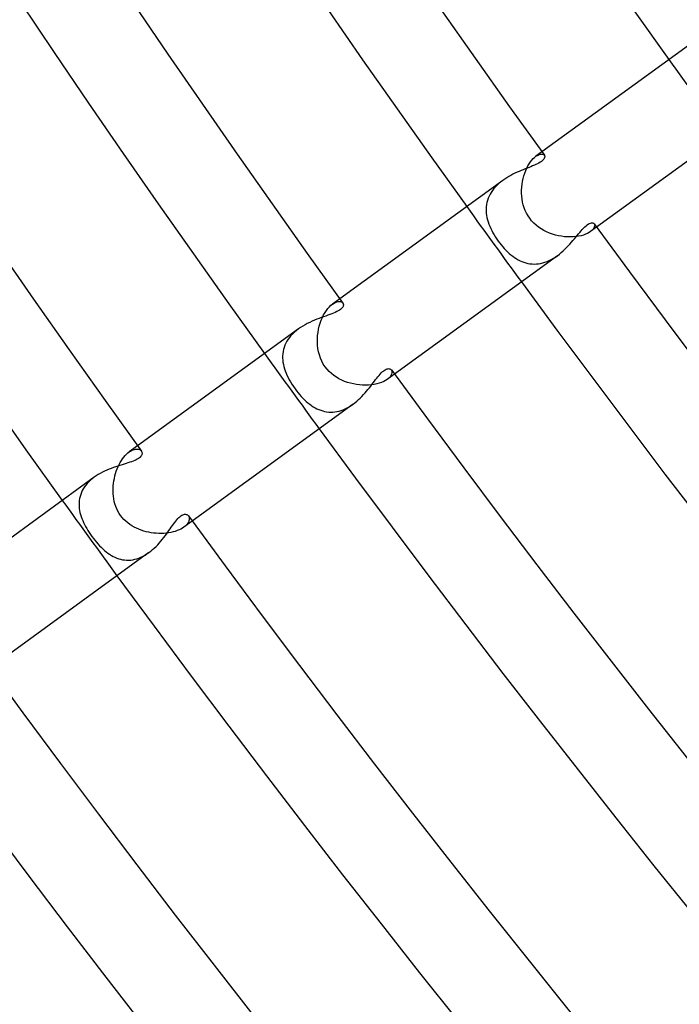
# Model space of a CAD drawing. Header units: millimetres. Extents: x -660 to 660, y -630 to 630.
# Tile 4 of 125: x -448 to -419, y -343 to -301. Entities that reach past the tile are written whole.
import ezdxf

# ---------------------------------------------------------------- set-up
doc = ezdxf.new("R2010")
doc.units = ezdxf.units.MM
doc.layers.add('HIDDEN', color=7, linetype='Continuous')
doc.layers.add('THICK', color=7, linetype='Continuous')

msp = doc.modelspace()

# ---------------------------------------------------------------- linework, layer by layer
at = {"layer": 'HIDDEN'}
for p, q in [((-425.097, -306.379), (-425.358, -306.569)), ((-425.296, -306.528), (-425.236, -306.499)), ((-425.236, -306.499), (-425.181, -306.481)), ((-425.181, -306.481), (-425.131, -306.472)), ((-425.131, -306.472), (-425.086, -306.473)), ((-425.086, -306.473), (-425.048, -306.482)), ((-425.048, -306.482), (-425.017, -306.499)), ((-425.017, -306.499), (-424.995, -306.522)), ((-425.699, -306.98), (-425.645, -306.89)), ((-425.645, -306.89), (-425.59, -306.808)), ((-425.59, -306.808), (-425.532, -306.734)), ((-425.532, -306.734), (-425.474, -306.669)), ((-425.474, -306.669), (-425.415, -306.614)), ((-425.415, -306.614), (-425.358, -306.569)), ((-425.358, -306.569), (-425.296, -306.528)), ((-425.874, -307.407), (-425.837, -307.293)), ((-425.837, -307.293), (-425.796, -307.183)), ((-425.796, -307.183), (-425.749, -307.078)), ((-425.749, -307.078), (-425.699, -306.98)), ((-426.95, -307.737), (-427.027, -307.807)), ((-426.87, -307.67), (-426.95, -307.737)), ((-426.785, -307.606), (-426.87, -307.67)), ((-425.965, -307.899), (-425.952, -307.773)), ((-425.952, -307.773), (-425.932, -307.648)), ((-425.932, -307.648), (-425.906, -307.526)), ((-425.906, -307.526), (-425.874, -307.407)), ((-427.283, -308.119), (-427.332, -308.203)), ((-427.227, -308.037), (-427.283, -308.119)), ((-427.165, -307.957), (-427.227, -308.037)), ((-427.098, -307.88), (-427.165, -307.957)), ((-427.027, -307.807), (-427.098, -307.88)), ((-425.972, -308.027), (-425.965, -307.899)), ((-425.972, -308.155), (-425.972, -308.027)), ((-425.965, -308.283), (-425.972, -308.155)), ((-427.466, -308.556), (-427.483, -308.647)), ((-427.442, -308.465), (-427.466, -308.556)), ((-427.412, -308.376), (-427.442, -308.465)), ((-427.375, -308.289), (-427.412, -308.376)), ((-427.332, -308.203), (-427.375, -308.289)), ((-425.951, -308.41), (-425.965, -308.283)), ((-425.929, -308.537), (-425.951, -308.41)), ((-425.899, -308.661), (-425.929, -308.537)), ((-427.494, -308.739), (-427.499, -308.832)), ((-427.499, -308.832), (-427.498, -308.924)), ((-427.498, -308.924), (-427.492, -309.018)), ((-427.483, -308.647), (-427.494, -308.739)), ((-427.492, -309.018), (-427.48, -309.111)), ((-425.861, -308.784), (-425.899, -308.661)), ((-425.815, -308.903), (-425.861, -308.784)), ((-425.76, -309.019), (-425.815, -308.903)), ((-425.697, -309.13), (-425.76, -309.019)), ((-427.48, -309.111), (-427.462, -309.204)), ((-427.462, -309.204), (-427.44, -309.298)), ((-427.44, -309.298), (-427.412, -309.391)), ((-427.412, -309.391), (-427.38, -309.485)), ((-425.626, -309.236), (-425.697, -309.13)), ((-425.542, -309.342), (-425.626, -309.236)), ((-425.45, -309.441), (-425.542, -309.342)), ((-425.352, -309.532), (-425.45, -309.441)), ((-427.38, -309.485), (-427.343, -309.578)), ((-427.343, -309.578), (-427.302, -309.671)), ((-427.302, -309.671), (-427.257, -309.764)), ((-427.257, -309.764), (-427.208, -309.857)), ((-427.208, -309.857), (-427.156, -309.948)), ((-425.246, -309.616), (-425.352, -309.532)), ((-425.135, -309.691), (-425.246, -309.616)), ((-425.019, -309.759), (-425.135, -309.691)), ((-424.899, -309.82), (-425.019, -309.759)), ((-424.776, -309.872), (-424.899, -309.82)), ((-424.649, -309.918), (-424.776, -309.872)), ((-423.143, -309.885), (-423.225, -309.922)), ((-423.07, -309.846), (-423.143, -309.885)), ((-423.007, -309.805), (-423.07, -309.846)), ((-422.746, -309.615), (-423.007, -309.805)), ((-422.949, -309.757), (-423.007, -309.805)), ((-422.903, -309.71), (-422.949, -309.757)), ((-422.868, -309.663), (-422.903, -309.71)), ((-422.845, -309.618), (-422.868, -309.663)), ((-422.85, -309.473), (-422.835, -309.502)), ((-422.832, -309.575), (-422.845, -309.618)), ((-422.835, -309.502), (-422.829, -309.536)), ((-422.829, -309.536), (-422.832, -309.575)), ((-427.156, -309.948), (-427.1, -310.039)), ((-427.1, -310.039), (-427.04, -310.129)), ((-427.04, -310.129), (-426.978, -310.218)), ((-426.978, -310.218), (-426.916, -310.3)), ((-426.916, -310.3), (-426.852, -310.38)), ((-424.521, -309.955), (-424.649, -309.918)), ((-424.392, -309.986), (-424.521, -309.955)), ((-424.262, -310.009), (-424.392, -309.986)), ((-424.133, -310.026), (-424.262, -310.009)), ((-424.005, -310.035), (-424.133, -310.026)), ((-423.879, -310.037), (-424.005, -310.035)), ((-423.756, -310.033), (-423.879, -310.037)), ((-423.637, -310.022), (-423.756, -310.033)), ((-423.524, -310.005), (-423.637, -310.022)), ((-423.417, -309.982), (-423.524, -310.005)), ((-423.317, -309.954), (-423.417, -309.982)), ((-423.225, -309.922), (-423.317, -309.954)), ((-426.852, -310.38), (-426.787, -310.458)), ((-426.787, -310.458), (-426.719, -310.534)), ((-426.719, -310.534), (-426.649, -310.607)), ((-426.649, -310.607), (-426.579, -310.676)), ((-426.579, -310.676), (-426.506, -310.742)), ((-426.506, -310.742), (-426.432, -310.805)), ((-426.432, -310.805), (-426.357, -310.864)), ((-426.357, -310.864), (-426.28, -310.918)), ((-426.28, -310.918), (-426.201, -310.969)), ((-426.201, -310.969), (-426.121, -311.015)), ((-426.121, -311.015), (-426.04, -311.057)), ((-426.04, -311.057), (-425.957, -311.094)), ((-425.957, -311.094), (-425.873, -311.125)), ((-425.873, -311.125), (-425.787, -311.152)), ((-425.787, -311.152), (-425.7, -311.173)), ((-425.154, -311.174), (-425.062, -311.152)), ((-425.062, -311.152), (-424.969, -311.125)), ((-424.969, -311.125), (-424.877, -311.091)), ((-424.877, -311.091), (-424.785, -311.051)), ((-424.785, -311.051), (-424.695, -311.006)), ((-424.695, -311.006), (-424.606, -310.956)), ((-424.606, -310.956), (-424.52, -310.901)), ((-424.52, -310.901), (-424.435, -310.842)), ((-425.7, -311.173), (-425.612, -311.188)), ((-425.612, -311.188), (-425.522, -311.197)), ((-425.522, -311.197), (-425.431, -311.201)), ((-425.431, -311.201), (-425.339, -311.198)), ((-425.339, -311.198), (-425.247, -311.189)), ((-425.247, -311.189), (-425.154, -311.174)), ((-433.795, -312.698), (-434.106, -312.924)), ((-434.038, -312.88), (-433.974, -312.848)), ((-433.974, -312.848), (-433.913, -312.826)), ((-433.913, -312.826), (-433.856, -312.815)), ((-433.856, -312.815), (-433.805, -312.813)), ((-433.805, -312.813), (-433.76, -312.819)), ((-433.76, -312.819), (-433.72, -312.833)), ((-433.72, -312.833), (-433.688, -312.853)), ((-433.688, -312.853), (-433.664, -312.879)), ((-434.428, -313.29), (-434.367, -313.197)), ((-434.367, -313.197), (-434.302, -313.113)), ((-434.302, -313.113), (-434.236, -313.039)), ((-434.236, -313.039), (-434.171, -312.976)), ((-434.171, -312.976), (-434.106, -312.924)), ((-434.106, -312.924), (-434.038, -312.88)), ((-434.635, -313.743), (-434.591, -313.62)), ((-434.591, -313.62), (-434.541, -313.502)), ((-434.541, -313.502), (-434.487, -313.391)), ((-434.487, -313.391), (-434.428, -313.29)), ((-435.741, -314.125), (-435.819, -314.199)), ((-435.659, -314.056), (-435.741, -314.125)), ((-435.572, -313.989), (-435.659, -314.056)), ((-434.728, -314.138), (-434.704, -314.002)), ((-434.704, -314.002), (-434.673, -313.87)), ((-434.673, -313.87), (-434.635, -313.743)), ((-436.071, -314.521), (-436.118, -314.607)), ((-436.018, -314.437), (-436.071, -314.521)), ((-435.958, -314.355), (-436.018, -314.437)), ((-435.892, -314.276), (-435.958, -314.355)), ((-435.819, -314.199), (-435.892, -314.276)), ((-434.757, -314.556), (-434.755, -314.415)), ((-434.755, -314.415), (-434.746, -314.276)), ((-434.746, -314.276), (-434.728, -314.138)), ((-436.235, -314.966), (-436.248, -315.057)), ((-436.216, -314.875), (-436.235, -314.966)), ((-436.19, -314.785), (-436.216, -314.875)), ((-436.158, -314.695), (-436.19, -314.785)), ((-436.118, -314.607), (-436.158, -314.695)), ((-434.749, -314.696), (-434.757, -314.556)), ((-434.733, -314.836), (-434.749, -314.696)), ((-434.708, -314.975), (-434.733, -314.836)), ((-434.672, -315.112), (-434.708, -314.975)), ((-436.248, -315.057), (-436.254, -315.149)), ((-436.254, -315.149), (-436.254, -315.242)), ((-436.254, -315.242), (-436.249, -315.334)), ((-436.249, -315.334), (-436.237, -315.427)), ((-434.626, -315.246), (-434.672, -315.112)), ((-434.569, -315.377), (-434.626, -315.246)), ((-434.501, -315.503), (-434.569, -315.377)), ((-436.237, -315.427), (-436.221, -315.52)), ((-436.221, -315.52), (-436.199, -315.612)), ((-436.199, -315.612), (-436.172, -315.705)), ((-436.172, -315.705), (-436.141, -315.797)), ((-436.141, -315.797), (-436.105, -315.889)), ((-434.421, -315.625), (-434.501, -315.503)), ((-434.34, -315.727), (-434.421, -315.625)), ((-434.251, -315.823), (-434.34, -315.727)), ((-431.575, -315.753), (-431.556, -315.79)), ((-431.556, -315.79), (-431.548, -315.833)), ((-436.105, -315.889), (-436.064, -315.983)), ((-436.064, -315.983), (-436.018, -316.078)), ((-436.018, -316.078), (-435.967, -316.174)), ((-435.967, -316.174), (-435.912, -316.272)), ((-434.154, -315.912), (-434.251, -315.823)), ((-434.05, -315.994), (-434.154, -315.912)), ((-433.941, -316.068), (-434.05, -315.994)), ((-433.827, -316.135), (-433.941, -316.068)), ((-433.708, -316.194), (-433.827, -316.135)), ((-433.585, -316.246), (-433.708, -316.194)), ((-431.825, -316.206), (-431.905, -316.249)), ((-431.754, -316.16), (-431.825, -316.206)), ((-431.443, -315.934), (-431.755, -316.16)), ((-431.686, -316.104), (-431.754, -316.16)), ((-431.632, -316.047), (-431.686, -316.104)), ((-431.591, -315.99), (-431.632, -316.047)), ((-431.564, -315.934), (-431.591, -315.99)), ((-431.55, -315.881), (-431.564, -315.934)), ((-431.548, -315.833), (-431.55, -315.881)), ((-435.912, -316.272), (-435.851, -316.371)), ((-435.851, -316.371), (-435.785, -316.47)), ((-435.785, -316.47), (-435.717, -316.567)), ((-435.717, -316.567), (-435.653, -316.654)), ((-435.653, -316.654), (-435.587, -316.737)), ((-433.46, -316.291), (-433.585, -316.246)), ((-433.332, -316.328), (-433.46, -316.291)), ((-433.202, -316.359), (-433.332, -316.328)), ((-433.072, -316.382), (-433.202, -316.359)), ((-432.941, -316.398), (-433.072, -316.382)), ((-432.81, -316.408), (-432.941, -316.398)), ((-432.681, -316.41), (-432.81, -316.408)), ((-432.554, -316.406), (-432.681, -316.41)), ((-432.431, -316.395), (-432.554, -316.406)), ((-432.313, -316.377), (-432.431, -316.395)), ((-432.199, -316.353), (-432.313, -316.377)), ((-432.093, -316.324), (-432.199, -316.353)), ((-431.994, -316.289), (-432.093, -316.324)), ((-431.905, -316.249), (-431.994, -316.289)), ((-435.587, -316.737), (-435.519, -316.817)), ((-435.519, -316.817), (-435.45, -316.895)), ((-435.45, -316.895), (-435.38, -316.969)), ((-435.38, -316.969), (-435.309, -317.04)), ((-435.309, -317.04), (-435.236, -317.107)), ((-435.236, -317.107), (-435.163, -317.17)), ((-435.163, -317.17), (-435.088, -317.229)), ((-435.088, -317.229), (-435.012, -317.284)), ((-435.012, -317.284), (-434.934, -317.335)), ((-434.934, -317.335), (-434.856, -317.381)), ((-434.856, -317.381), (-434.776, -317.423)), ((-434.776, -317.423), (-434.695, -317.459)), ((-434.695, -317.459), (-434.613, -317.491)), ((-434.613, -317.491), (-434.529, -317.518)), ((-433.825, -317.523), (-433.735, -317.496)), ((-433.735, -317.496), (-433.646, -317.464)), ((-433.646, -317.464), (-433.558, -317.426)), ((-433.558, -317.426), (-433.471, -317.383)), ((-433.471, -317.383), (-433.386, -317.335)), ((-433.386, -317.335), (-433.302, -317.282)), ((-433.302, -317.282), (-433.22, -317.225)), ((-434.529, -317.518), (-434.444, -317.539)), ((-434.444, -317.539), (-434.358, -317.554)), ((-434.358, -317.554), (-434.27, -317.564)), ((-434.27, -317.564), (-434.182, -317.568)), ((-434.182, -317.568), (-434.093, -317.566)), ((-434.093, -317.566), (-434.004, -317.557)), ((-434.004, -317.557), (-433.915, -317.543)), ((-433.915, -317.543), (-433.825, -317.523)), ((-442.491, -319.017), (-442.856, -319.282)), ((-442.739, -319.21), (-442.683, -319.186)), ((-442.683, -319.186), (-442.629, -319.169)), ((-442.629, -319.169), (-442.578, -319.159)), ((-442.578, -319.159), (-442.531, -319.156)), ((-442.531, -319.156), (-442.486, -319.158)), ((-442.486, -319.158), (-442.446, -319.166)), ((-442.446, -319.166), (-442.409, -319.179)), ((-442.409, -319.179), (-442.377, -319.196)), ((-442.377, -319.196), (-442.35, -319.218)), ((-443.185, -319.646), (-443.134, -319.57)), ((-443.134, -319.57), (-443.08, -319.499)), ((-443.08, -319.499), (-443.024, -319.434)), ((-443.024, -319.434), (-442.968, -319.376)), ((-442.968, -319.376), (-442.912, -319.325)), ((-442.912, -319.325), (-442.856, -319.281)), ((-442.856, -319.281), (-442.797, -319.242)), ((-442.797, -319.242), (-442.739, -319.21)), ((-442.35, -319.218), (-442.328, -319.243)), ((-443.404, -320.103), (-443.367, -320.003)), ((-443.367, -320.003), (-443.326, -319.907)), ((-443.326, -319.907), (-443.282, -319.815)), ((-443.282, -319.815), (-443.235, -319.728)), ((-443.235, -319.728), (-443.185, -319.646)), ((-444.437, -320.433), (-444.514, -320.498)), ((-444.355, -320.371), (-444.437, -320.433)), ((-443.511, -320.524), (-443.49, -320.416)), ((-443.49, -320.416), (-443.466, -320.309)), ((-443.466, -320.309), (-443.437, -320.205)), ((-443.437, -320.205), (-443.404, -320.103)), ((-444.824, -320.865), (-444.868, -320.945)), ((-444.773, -320.787), (-444.824, -320.865)), ((-444.716, -320.711), (-444.773, -320.787)), ((-444.654, -320.637), (-444.716, -320.711)), ((-444.587, -320.566), (-444.654, -320.637)), ((-444.514, -320.498), (-444.587, -320.566)), ((-443.544, -320.967), (-443.543, -320.855)), ((-443.543, -320.855), (-443.537, -320.744)), ((-443.537, -320.744), (-443.526, -320.634)), ((-443.526, -320.634), (-443.511, -320.524)), ((-444.984, -321.277), (-444.998, -321.362)), ((-444.964, -321.192), (-444.984, -321.277)), ((-444.938, -321.109), (-444.964, -321.192)), ((-444.906, -321.026), (-444.938, -321.109)), ((-444.868, -320.945), (-444.906, -321.026)), ((-443.539, -321.078), (-443.544, -320.967)), ((-443.529, -321.189), (-443.539, -321.078)), ((-443.513, -321.299), (-443.529, -321.189)), ((-443.491, -321.408), (-443.513, -321.299)), ((-445.006, -321.448), (-445.009, -321.534)), ((-445.009, -321.534), (-445.006, -321.62)), ((-444.998, -321.362), (-445.006, -321.448)), ((-445.006, -321.62), (-444.998, -321.707)), ((-444.998, -321.707), (-444.985, -321.793)), ((-443.463, -321.516), (-443.491, -321.408)), ((-443.428, -321.622), (-443.463, -321.516)), ((-443.386, -321.725), (-443.428, -321.622)), ((-443.337, -321.826), (-443.386, -321.725)), ((-444.985, -321.793), (-444.967, -321.88)), ((-444.967, -321.88), (-444.944, -321.966)), ((-444.944, -321.966), (-444.918, -322.053)), ((-444.918, -322.053), (-444.887, -322.14)), ((-444.887, -322.14), (-444.852, -322.226)), ((-443.281, -321.923), (-443.337, -321.826)), ((-443.218, -322.017), (-443.281, -321.923)), ((-443.151, -322.103), (-443.218, -322.017)), ((-443.077, -322.185), (-443.151, -322.103)), ((-440.305, -322.028), (-440.288, -322.057)), ((-440.288, -322.057), (-440.276, -322.089)), ((-440.276, -322.089), (-440.269, -322.125)), ((-440.268, -322.164), (-440.273, -322.205)), ((-440.269, -322.125), (-440.268, -322.164)), ((-444.852, -322.226), (-444.813, -322.313)), ((-444.813, -322.313), (-444.771, -322.4)), ((-444.771, -322.4), (-444.725, -322.487)), ((-444.725, -322.487), (-444.676, -322.574)), ((-444.676, -322.574), (-444.624, -322.66)), ((-442.998, -322.262), (-443.077, -322.185)), ((-442.914, -322.333), (-442.998, -322.262)), ((-442.826, -322.398), (-442.914, -322.333)), ((-442.734, -322.458), (-442.826, -322.398)), ((-442.638, -322.513), (-442.734, -322.458)), ((-442.539, -322.563), (-442.638, -322.513)), ((-442.437, -322.607), (-442.539, -322.563)), ((-440.565, -322.558), (-440.632, -322.597)), ((-440.505, -322.518), (-440.565, -322.558)), ((-440.14, -322.253), (-440.505, -322.518)), ((-440.449, -322.474), (-440.505, -322.518)), ((-440.402, -322.429), (-440.449, -322.474)), ((-440.361, -322.383), (-440.402, -322.429)), ((-440.329, -322.338), (-440.361, -322.383)), ((-440.303, -322.293), (-440.329, -322.338)), ((-440.285, -322.248), (-440.303, -322.293)), ((-440.273, -322.205), (-440.285, -322.248)), ((-444.624, -322.66), (-444.569, -322.745)), ((-444.569, -322.745), (-444.512, -322.83)), ((-444.512, -322.83), (-444.453, -322.914)), ((-444.453, -322.914), (-444.39, -322.998)), ((-444.39, -322.998), (-444.326, -323.08)), ((-442.334, -322.646), (-442.437, -322.607)), ((-442.228, -322.68), (-442.334, -322.646)), ((-442.121, -322.71), (-442.228, -322.68)), ((-442.013, -322.734), (-442.121, -322.71)), ((-441.904, -322.754), (-442.013, -322.734)), ((-441.795, -322.769), (-441.904, -322.754)), ((-441.685, -322.779), (-441.795, -322.769)), ((-441.576, -322.784), (-441.685, -322.779)), ((-441.468, -322.785), (-441.576, -322.784)), ((-441.361, -322.781), (-441.468, -322.785)), ((-441.257, -322.773), (-441.361, -322.781)), ((-441.155, -322.76), (-441.257, -322.773)), ((-441.057, -322.742), (-441.155, -322.76)), ((-440.962, -322.72), (-441.057, -322.742)), ((-440.871, -322.695), (-440.962, -322.72)), ((-440.785, -322.665), (-440.871, -322.695)), ((-440.706, -322.632), (-440.785, -322.665)), ((-440.632, -322.597), (-440.706, -322.632)), ((-444.326, -323.08), (-444.26, -323.16)), ((-444.26, -323.16), (-444.193, -323.237)), ((-444.193, -323.237), (-444.125, -323.311)), ((-444.125, -323.311), (-444.056, -323.382)), ((-444.056, -323.382), (-443.985, -323.449)), ((-443.985, -323.449), (-443.914, -323.513)), ((-443.914, -323.513), (-443.842, -323.573)), ((-443.842, -323.573), (-443.768, -323.629)), ((-443.768, -323.629), (-443.694, -323.681)), ((-443.694, -323.681), (-443.618, -323.729)), ((-443.618, -323.729), (-443.54, -323.772)), ((-443.54, -323.772), (-443.462, -323.81)), ((-443.462, -323.81), (-443.382, -323.844)), ((-443.382, -323.844), (-443.301, -323.873)), ((-442.522, -323.873), (-442.433, -323.843)), ((-442.433, -323.843), (-442.344, -323.806)), ((-442.344, -323.806), (-442.257, -323.764)), ((-442.257, -323.764), (-442.171, -323.717)), ((-442.171, -323.717), (-442.087, -323.664)), ((-442.087, -323.664), (-442.004, -323.607)), ((-443.301, -323.873), (-443.218, -323.896)), ((-443.218, -323.896), (-443.134, -323.914)), ((-443.134, -323.914), (-443.049, -323.926)), ((-443.049, -323.926), (-442.963, -323.933)), ((-442.963, -323.933), (-442.875, -323.933)), ((-442.875, -323.933), (-442.787, -323.928)), ((-442.787, -323.928), (-442.699, -323.916)), ((-442.699, -323.916), (-442.611, -323.898)), ((-442.611, -323.898), (-442.522, -323.873))]:
    msp.add_line(p, q, dxfattribs=at)
for radius, start, end in [(517.25, 215.77844, 216.22151), (528, 215.78297, 216.21704), (538.75, 215.78733, 216.21269), (549.5, 215.79145, 216.20856)]:
    msp.add_arc((0, 0), radius, start, end, dxfattribs=at)
at = {"layer": 'THICK'}
for p, q in [((-417.998, -301.221), (-425.097, -306.379)), ((-415.647, -304.457), (-422.746, -309.615)), ((-425.355, -306.922), (-425.425, -306.954)), ((-425.289, -306.89), (-425.355, -306.922)), ((-425.227, -306.858), (-425.289, -306.89)), ((-425.17, -306.824), (-425.227, -306.858)), ((-425.12, -306.79), (-425.17, -306.824)), ((-425.078, -306.756), (-425.12, -306.79)), ((-425.044, -306.723), (-425.078, -306.756)), ((-425.016, -306.69), (-425.044, -306.723)), ((-424.996, -306.658), (-425.016, -306.69)), ((-424.983, -306.626), (-424.996, -306.658)), ((-424.995, -306.522), (-424.983, -306.544)), ((-424.983, -306.544), (-424.976, -306.569)), ((-424.976, -306.597), (-424.983, -306.626)), ((-424.976, -306.569), (-424.976, -306.597)), ((-426.347, -307.343), (-426.437, -307.389)), ((-426.257, -307.299), (-426.347, -307.343)), ((-426.166, -307.257), (-426.257, -307.299)), ((-426.077, -307.217), (-426.166, -307.257)), ((-425.988, -307.18), (-426.077, -307.217)), ((-425.901, -307.145), (-425.988, -307.18)), ((-425.816, -307.111), (-425.901, -307.145)), ((-425.733, -307.078), (-425.816, -307.111)), ((-425.652, -307.046), (-425.733, -307.078)), ((-425.574, -307.016), (-425.652, -307.046)), ((-425.499, -306.985), (-425.574, -307.016)), ((-425.425, -306.954), (-425.499, -306.985)), ((-426.786, -307.606), (-433.795, -312.698)), ((-426.701, -307.547), (-426.785, -307.606)), ((-426.614, -307.491), (-426.701, -307.547)), ((-426.526, -307.439), (-426.614, -307.491)), ((-426.437, -307.389), (-426.526, -307.439)), ((-423.096, -309.479), (-423.05, -309.455)), ((-423.05, -309.455), (-423.008, -309.439)), ((-423.008, -309.439), (-422.971, -309.431)), ((-422.971, -309.431), (-422.939, -309.43)), ((-422.939, -309.43), (-422.911, -309.434)), ((-422.911, -309.434), (-422.887, -309.443)), ((-422.887, -309.443), (-422.866, -309.456)), ((-422.866, -309.456), (-422.85, -309.473)), ((-423.526, -309.905), (-423.471, -309.839)), ((-423.471, -309.839), (-423.417, -309.776)), ((-423.417, -309.776), (-423.363, -309.715)), ((-423.363, -309.715), (-423.309, -309.657)), ((-423.309, -309.657), (-423.255, -309.603)), ((-423.255, -309.603), (-423.201, -309.554)), ((-423.201, -309.554), (-423.147, -309.512)), ((-423.147, -309.512), (-423.096, -309.479)), ((-423.895, -310.342), (-423.828, -310.267)), ((-423.828, -310.267), (-423.763, -310.191)), ((-423.763, -310.191), (-423.701, -310.117)), ((-423.701, -310.117), (-423.64, -310.044)), ((-423.64, -310.044), (-423.582, -309.973)), ((-423.582, -309.973), (-423.526, -309.905)), ((-424.35, -310.778), (-424.267, -310.71)), ((-424.267, -310.71), (-424.188, -310.64)), ((-424.188, -310.64), (-424.111, -310.567)), ((-424.111, -310.567), (-424.036, -310.493)), ((-424.036, -310.493), (-423.964, -310.418)), ((-423.964, -310.418), (-423.895, -310.342)), ((-424.435, -310.842), (-431.443, -315.934)), ((-424.435, -310.842), (-424.35, -310.778)), ((-433.987, -313.28), (-434.059, -313.312)), ((-433.92, -313.249), (-433.987, -313.28)), ((-433.859, -313.217), (-433.92, -313.249)), ((-433.806, -313.184), (-433.859, -313.217)), ((-433.759, -313.15), (-433.806, -313.184)), ((-433.721, -313.116), (-433.759, -313.15)), ((-433.691, -313.084), (-433.721, -313.116)), ((-433.669, -313.052), (-433.691, -313.084)), ((-433.653, -313.022), (-433.669, -313.052)), ((-433.664, -312.879), (-433.652, -312.899)), ((-433.644, -312.994), (-433.653, -313.022)), ((-433.652, -312.899), (-433.644, -312.92)), ((-433.644, -312.92), (-433.64, -312.943)), ((-433.64, -312.968), (-433.644, -312.994)), ((-433.64, -312.943), (-433.64, -312.968)), ((-434.987, -313.662), (-435.088, -313.708)), ((-434.886, -313.619), (-434.987, -313.662)), ((-434.786, -313.578), (-434.886, -313.619)), ((-434.686, -313.54), (-434.786, -313.578)), ((-434.588, -313.504), (-434.686, -313.54)), ((-434.492, -313.47), (-434.588, -313.504)), ((-434.398, -313.437), (-434.492, -313.47)), ((-434.308, -313.405), (-434.398, -313.437)), ((-434.221, -313.373), (-434.308, -313.405)), ((-434.138, -313.343), (-434.221, -313.373)), ((-434.059, -313.312), (-434.138, -313.343)), ((-435.572, -313.99), (-442.491, -319.017)), ((-435.48, -313.926), (-435.572, -313.989)), ((-435.385, -313.866), (-435.48, -313.926)), ((-435.288, -313.81), (-435.385, -313.866)), ((-435.189, -313.757), (-435.288, -313.81)), ((-435.088, -313.708), (-435.189, -313.757)), ((-431.964, -315.842), (-431.92, -315.804)), ((-431.92, -315.804), (-431.878, -315.772)), ((-431.878, -315.772), (-431.838, -315.746)), ((-431.838, -315.746), (-431.799, -315.725)), ((-431.799, -315.725), (-431.762, -315.711)), ((-431.762, -315.711), (-431.727, -315.702)), ((-431.727, -315.702), (-431.694, -315.699)), ((-431.694, -315.699), (-431.664, -315.701)), ((-431.664, -315.701), (-431.637, -315.708)), ((-431.637, -315.708), (-431.613, -315.719)), ((-431.613, -315.719), (-431.592, -315.734)), ((-431.592, -315.734), (-431.575, -315.753)), ((-432.354, -316.308), (-432.302, -316.24)), ((-432.302, -316.24), (-432.25, -316.173)), ((-432.25, -316.173), (-432.2, -316.109)), ((-432.2, -316.109), (-432.151, -316.048)), ((-432.151, -316.048), (-432.103, -315.99)), ((-432.103, -315.99), (-432.056, -315.936)), ((-432.056, -315.936), (-432.009, -315.886)), ((-432.009, -315.886), (-431.964, -315.842)), ((-432.641, -316.67), (-432.58, -316.596)), ((-432.58, -316.596), (-432.52, -316.522)), ((-432.52, -316.522), (-432.463, -316.45)), ((-432.463, -316.45), (-432.408, -316.378)), ((-432.408, -316.378), (-432.354, -316.308)), ((-433.06, -317.098), (-432.984, -317.031)), ((-432.984, -317.031), (-432.911, -316.962)), ((-432.911, -316.962), (-432.84, -316.89)), ((-432.84, -316.89), (-432.771, -316.818)), ((-432.771, -316.818), (-432.705, -316.744)), ((-432.705, -316.744), (-432.641, -316.67)), ((-433.221, -317.226), (-440.14, -322.253)), ((-433.22, -317.225), (-433.139, -317.163)), ((-433.139, -317.163), (-433.06, -317.098)), ((-442.555, -319.62), (-442.615, -319.648)), ((-442.501, -319.592), (-442.555, -319.62)), ((-442.453, -319.562), (-442.501, -319.592)), ((-442.411, -319.532), (-442.453, -319.562)), ((-442.376, -319.5), (-442.411, -319.532)), ((-442.347, -319.468), (-442.376, -319.5)), ((-442.326, -319.436), (-442.347, -319.468)), ((-442.328, -319.243), (-442.315, -319.265)), ((-442.31, -319.405), (-442.326, -319.436)), ((-442.315, -319.265), (-442.305, -319.29)), ((-442.301, -319.374), (-442.31, -319.405)), ((-442.305, -319.29), (-442.299, -319.316)), ((-442.297, -319.344), (-442.301, -319.374)), ((-442.299, -319.316), (-442.297, -319.344)), ((-443.718, -320.027), (-443.813, -320.067)), ((-443.622, -319.989), (-443.718, -320.027)), ((-443.527, -319.954), (-443.622, -319.989)), ((-443.433, -319.921), (-443.527, -319.954)), ((-443.34, -319.89), (-443.433, -319.921)), ((-443.249, -319.86), (-443.34, -319.89)), ((-443.159, -319.832), (-443.249, -319.86)), ((-443.072, -319.805), (-443.159, -319.832)), ((-442.987, -319.779), (-443.072, -319.805)), ((-442.905, -319.753), (-442.987, -319.779)), ((-442.826, -319.727), (-442.905, -319.753)), ((-442.751, -319.701), (-442.826, -319.727)), ((-442.681, -319.675), (-442.751, -319.701)), ((-442.615, -319.648), (-442.681, -319.675)), ((-444.355, -320.371), (-451.188, -325.335)), ((-444.27, -320.312), (-444.355, -320.371)), ((-444.183, -320.257), (-444.27, -320.312)), ((-444.093, -320.205), (-444.183, -320.257)), ((-444.001, -320.156), (-444.093, -320.205)), ((-443.908, -320.11), (-444.001, -320.156)), ((-443.813, -320.067), (-443.908, -320.11)), ((-440.801, -322.201), (-440.755, -322.149)), ((-440.755, -322.149), (-440.711, -322.103)), ((-440.711, -322.103), (-440.667, -322.064)), ((-440.667, -322.064), (-440.625, -322.031)), ((-440.625, -322.031), (-440.584, -322.004)), ((-440.584, -322.004), (-440.544, -321.984)), ((-440.544, -321.984), (-440.505, -321.97)), ((-440.505, -321.97), (-440.469, -321.962)), ((-440.469, -321.962), (-440.434, -321.961)), ((-440.434, -321.961), (-440.402, -321.965)), ((-440.402, -321.965), (-440.373, -321.974)), ((-440.373, -321.974), (-440.347, -321.988)), ((-440.347, -321.988), (-440.324, -322.006)), ((-440.324, -322.006), (-440.305, -322.028)), ((-441.141, -322.662), (-441.09, -322.59)), ((-441.09, -322.59), (-441.039, -322.518)), ((-441.039, -322.518), (-440.99, -322.449)), ((-440.99, -322.449), (-440.942, -322.382)), ((-440.942, -322.382), (-440.894, -322.318)), ((-440.894, -322.318), (-440.847, -322.257)), ((-440.847, -322.257), (-440.801, -322.201)), ((-441.427, -323.043), (-441.366, -322.966)), ((-441.366, -322.966), (-441.307, -322.889)), ((-441.307, -322.889), (-441.25, -322.813)), ((-441.25, -322.813), (-441.194, -322.737)), ((-441.194, -322.737), (-441.141, -322.662)), ((-441.845, -323.481), (-441.77, -323.413)), ((-441.77, -323.413), (-441.697, -323.343)), ((-441.697, -323.343), (-441.626, -323.27)), ((-441.626, -323.27), (-441.557, -323.196)), ((-441.557, -323.196), (-441.491, -323.12)), ((-441.491, -323.12), (-441.427, -323.043)), ((-442.004, -323.607), (-448.837, -328.571)), ((-442.004, -323.607), (-441.924, -323.546)), ((-441.924, -323.546), (-441.845, -323.481))]:
    msp.add_line(p, q, dxfattribs=at)
for radius, start, end in [(549.5, 180.20854, 215.79145), (545.5, 180.18081, 215.81918), (538.75, 180.21272, 215.78733), (534.75, 180.19032, 215.80967), (528, 180.21702, 215.78297), (524, 180.19948, 215.80056), (517.25, 180.22154, 215.77844), (524, 216.19945, 251.80053), (528, 216.21704, 251.783), (534.75, 216.19034, 251.8097), (538.75, 216.21269, 251.78729), (545.5, 216.18083, 251.81921), (549.5, 216.20856, 251.79148), (556.25, 216.17086, 251.82912), (560.25, 216.20455, 251.79549), (567, 216.16044, 251.83955), (571, 216.20071, 251.79933), (577.75, 216.149377, 251.850607)]:
    msp.add_arc((0, 0), radius, start, end, dxfattribs=at)

doc.saveas('drawing.dxf')
